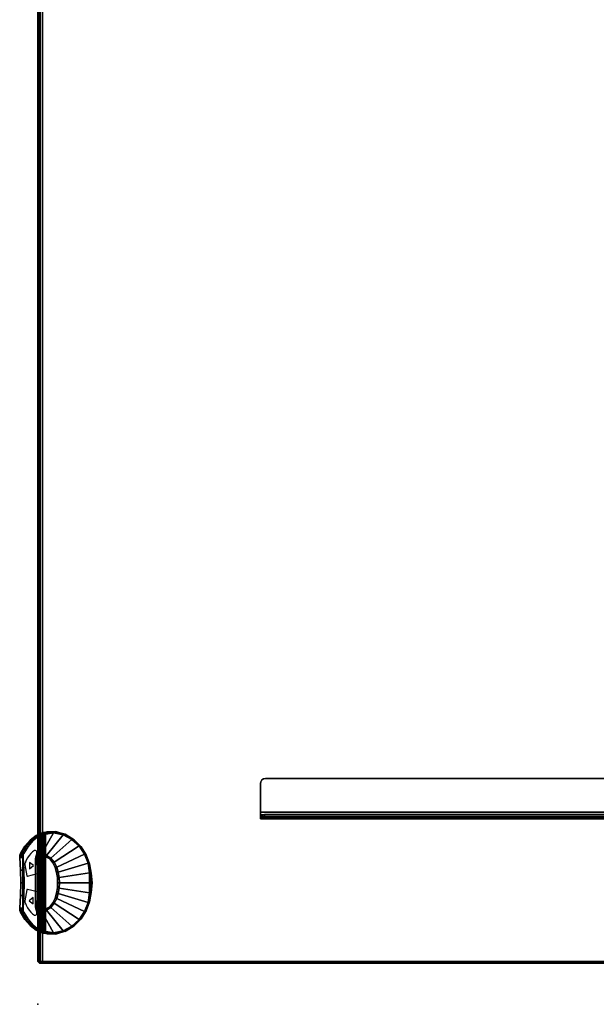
# Model space of a CAD drawing. Header units: inches. Extents: x 18783 to 19393, y 13900 to 14269.
# Tile 2 of 256: x 19273 to 19287, y 13903 to 13927. Entities that reach past the tile are written whole.
import ezdxf

# ---------------------------------------------------------------- set-up
doc = ezdxf.new("R2010")
doc.units = ezdxf.units.IN
doc.header["$LTSCALE"] = 96
doc.header["$MEASUREMENT"] = 0
doc.header["$PDSIZE"] = -1
for name, color, linetype in [('A-FURN-3-NODE', 7, 'Continuous'), ('A-FURN-3-TABLE-CONTROL', 252, 'Continuous'), ('A-FURN-3-TABLE-CONTROL-TRIM1', 255, 'Continuous'), ('A-FURN-3-TABLE-CONTROL-TRIM2', 250, 'Continuous'), ('A-FURN-3-TABLE-CONTROL-TRIM3', 255, 'Continuous'), ('A-FURN-3-TABLE-EDGE', 35, 'Continuous'), ('A-FURN-3-TABLE-LEG-BASE-EXTENSION', 251, 'Continuous'), ('A-FURN-3-TABLE-TOP', 33, 'Continuous')]:
    doc.layers.add(name, color=color, linetype=linetype)

# ---------------------------------------------------------------- blocks, each defined once
blk = doc.blocks.new('TARA-3070-LJSHE-3D-3')
at = {"layer": 'A-FURN-3-NODE'}
blk.add_point((0, 31.5), dxfattribs=at)
at = {"layer": 'A-FURN-3-TABLE-CONTROL'}
for points, invisible_edges in [([(2.067, 31.816, 27.282), (2.962, 31.913, 27.185), (2.651, 31.92, 27.178), (2.342, 31.94, 27.158)], 9), ([(2.342, 31.94, 27.158), (2.309, 31.94, 27.158), (2.277, 31.934, 27.163), (2.067, 31.816, 27.282)], 12), ([(2.277, 31.934, 27.163), (2.247, 31.923, 27.174), (2.067, 31.816, 27.282)], 8), ([(3.856, 31.816, 27.282), (3.614, 31.94, 27.158), (3.581, 31.94, 27.158), (3.272, 31.92, 27.178)], 9), ([(3.856, 31.816, 27.282), (3.676, 31.923, 27.174), (3.647, 31.934, 27.163), (3.614, 31.94, 27.158)], 8), ([(4.116, 31.541, 27.557), (4.004, 31.687, 27.411), (1.919, 31.687, 27.411), (1.807, 31.541, 27.557)], 10), ([(2.067, 31.816, 27.282), (1.919, 31.687, 27.411), (4.004, 31.687, 27.411), (3.856, 31.816, 27.282)], 10), ([(3.85, 31.736, 27.194), (3.995, 31.613, 27.318), (1.928, 31.613, 27.318), (2.073, 31.736, 27.194)], 10), ([(3.856, 31.816, 27.282), (3.272, 31.92, 27.178), (2.962, 31.913, 27.185), (2.067, 31.816, 27.282)], 13), ([(2.073, 31.736, 27.194), (2.247, 31.84, 27.091), (2.277, 31.851, 27.08), (2.309, 31.856, 27.074)], 8), ([(2.073, 31.736, 27.194), (2.309, 31.856, 27.074), (2.342, 31.856, 27.074), (2.651, 31.836, 27.094)], 9), ([(2.073, 31.736, 27.194), (2.651, 31.836, 27.094), (2.962, 31.829, 27.101), (3.85, 31.736, 27.194)], 13), ([(3.85, 31.736, 27.194), (2.962, 31.829, 27.101), (3.272, 31.836, 27.094), (3.581, 31.856, 27.074)], 9), ([(3.581, 31.856, 27.074), (3.614, 31.856, 27.074), (3.647, 31.851, 27.08), (3.85, 31.736, 27.194)], 12), ([(3.85, 31.736, 27.194), (3.647, 31.851, 27.08), (3.676, 31.84, 27.091)], 1), ([(1.735, 31.324, 27.608), (1.817, 31.472, 27.458), (4.106, 31.472, 27.458), (4.189, 31.324, 27.608)], 10), ([(4.187, 31.382, 27.715), (4.116, 31.541, 27.557), (1.807, 31.541, 27.557), (1.736, 31.382, 27.715)], 2), ([(1.817, 31.472, 27.458), (1.928, 31.613, 27.318), (3.995, 31.613, 27.318), (4.106, 31.472, 27.458)], 10), ([(2.319, 31.439, 27.394), (2.385, 31.545, 27.38), (3.538, 31.545, 27.38), (3.605, 31.439, 27.394)], 8), ([(2.316, 31.315, 27.394), (2.319, 31.439, 27.394), (3.605, 31.439, 27.394), (3.607, 31.315, 27.394)], 10), ([(3.607, 31.315, 27.394), (3.544, 31.207, 27.382), (2.379, 31.207, 27.382), (2.316, 31.315, 27.394)], 10), ([(2.477, 31.129, 27.364), (2.379, 31.207, 27.382), (3.544, 31.207, 27.382), (3.447, 31.129, 27.364)], 10), ([(3.447, 31.129, 27.364), (3.334, 31.075, 27.348), (2.59, 31.075, 27.348), (2.477, 31.129, 27.364)], 10), ([(2.711, 31.04, 27.336), (2.59, 31.075, 27.348), (3.334, 31.075, 27.348), (3.213, 31.04, 27.336)], 10), ([(3.213, 31.04, 27.336), (3.088, 31.02, 27.328), (2.835, 31.02, 27.328), (2.711, 31.04, 27.336)], 10), ([(2.835, 31.02, 27.328), (3.088, 31.02, 27.328), (2.962, 31.014, 27.326)], 1)]:
    blk.add_3dface(points, dxfattribs=dict(at, invisible_edges=invisible_edges))
for points in [[(1.783, 31.349, 27.572), (1.774, 31.362, 27.568), (2.331, 31.549, 27.381), (2.335, 31.535, 27.387)], [(2.335, 31.535, 27.387), (2.331, 31.549, 27.381), (2.385, 31.555, 27.375), (2.385, 31.545, 27.38)], [(2.385, 31.545, 27.38), (2.385, 31.555, 27.375), (3.538, 31.555, 27.375), (3.538, 31.545, 27.38)], [(3.538, 31.545, 27.38), (3.538, 31.555, 27.375), (3.593, 31.549, 27.381), (3.589, 31.535, 27.387)], [(3.589, 31.535, 27.387), (3.593, 31.549, 27.381), (4.149, 31.362, 27.568), (4.141, 31.349, 27.572)], [(1.735, 31.324, 27.608), (1.774, 31.362, 27.568), (1.783, 31.349, 27.572), (1.752, 31.311, 27.596)], [(1.752, 31.311, 27.596), (1.783, 31.349, 27.572), (1.736, 31.253, 27.612), (1.743, 31.283, 27.609)], [(4.187, 31.253, 27.612), (4.141, 31.349, 27.572), (4.149, 31.362, 27.568), (4.203, 31.266, 27.632)], [(4.149, 31.362, 27.568), (4.189, 31.324, 27.608), (4.197, 31.298, 27.625), (4.203, 31.266, 27.632)]]:
    blk.add_3dface(points, dxfattribs=at)
at = {"layer": 'A-FURN-3-TABLE-CONTROL-TRIM1'}
for points, invisible_edges in [([(3.979, 31.664, 27.434), (3.914, 31.728, 27.37), (2.01, 31.728, 27.37), (1.944, 31.664, 27.434)], 10), ([(3.914, 31.728, 27.37), (3.841, 31.788, 27.311), (2.083, 31.788, 27.311), (2.01, 31.728, 27.37)], 10), ([(3.841, 31.788, 27.311), (3.76, 31.842, 27.256), (2.163, 31.842, 27.256), (2.083, 31.788, 27.311)], 10), ([(3.76, 31.842, 27.256), (3.745, 31.85, 27.248), (2.178, 31.85, 27.248), (2.163, 31.842, 27.256)], 10), ([(3.745, 31.85, 27.248), (3.729, 31.857, 27.241), (2.194, 31.857, 27.241), (2.178, 31.85, 27.248)], 10), ([(3.729, 31.857, 27.241), (3.712, 31.863, 27.236), (2.212, 31.863, 27.236), (2.194, 31.857, 27.241)], 10), ([(3.712, 31.863, 27.236), (3.694, 31.867, 27.232), (2.23, 31.867, 27.232), (2.212, 31.863, 27.236)], 10), ([(3.694, 31.867, 27.232), (3.675, 31.869, 27.23), (2.248, 31.869, 27.23), (2.23, 31.867, 27.232)], 10), ([(3.675, 31.869, 27.23), (3.657, 31.87, 27.229), (2.267, 31.87, 27.229), (2.248, 31.869, 27.23)], 8), ([(4.124, 31.438, 27.661), (4.121, 31.451, 27.648), (1.802, 31.451, 27.648), (1.8, 31.438, 27.661)], 10), ([(4.121, 31.451, 27.648), (4.083, 31.525, 27.574), (1.84, 31.525, 27.574), (1.802, 31.451, 27.648)], 10), ([(4.083, 31.525, 27.574), (4.035, 31.596, 27.502), (1.888, 31.596, 27.502), (1.84, 31.525, 27.574)], 10), ([(4.035, 31.596, 27.502), (3.979, 31.664, 27.434), (1.944, 31.664, 27.434), (1.888, 31.596, 27.502)], 10), ([(4.121, 31.425, 27.674), (4.124, 31.438, 27.661), (1.8, 31.438, 27.661), (1.803, 31.425, 27.674)], 10), ([(4.112, 31.413, 27.685), (4.121, 31.425, 27.674), (1.803, 31.425, 27.674), (1.811, 31.413, 27.685)], 10), ([(4.099, 31.404, 27.694), (4.112, 31.413, 27.685), (1.811, 31.413, 27.685), (1.824, 31.404, 27.694)], 10), ([(4.083, 31.398, 27.7), (4.099, 31.404, 27.694), (1.824, 31.404, 27.694), (1.841, 31.398, 27.7)], 10), ([(4.065, 31.396, 27.702), (4.083, 31.398, 27.7), (1.841, 31.398, 27.7), (1.859, 31.396, 27.702)], 2)]:
    blk.add_3dface(points, dxfattribs=dict(at, invisible_edges=invisible_edges))
at = {"layer": 'A-FURN-3-TABLE-CONTROL-TRIM2'}
for points, invisible_edges in [([(2.297, 31.712, 27.39), (2.249, 31.67, 27.432), (2.738, 31.501, 27.6), (2.353, 31.75, 27.352)], 6), ([(2.48, 31.81, 27.291), (2.414, 31.783, 27.319), (2.353, 31.75, 27.352), (2.738, 31.501, 27.6)], 12), ([(2.8, 31.756, 27.345), (2.489, 31.813, 27.288), (2.48, 31.81, 27.291), (2.8, 31.752, 27.349)], 5), ([(2.8, 31.752, 27.349), (2.48, 31.81, 27.291), (2.738, 31.501, 27.6), (2.8, 31.752, 27.349)], 3), ([(2.798, 31.759, 27.342), (2.499, 31.814, 27.287), (2.489, 31.813, 27.288), (2.8, 31.756, 27.345)], 5), ([(2.795, 31.762, 27.339), (2.51, 31.815, 27.287), (2.499, 31.814, 27.287), (2.798, 31.759, 27.342)], 5), ([(2.79, 31.764, 27.338), (2.52, 31.813, 27.288), (2.51, 31.815, 27.287), (2.795, 31.762, 27.339)], 4), ([(3.434, 31.813, 27.288), (3.424, 31.814, 27.287), (3.125, 31.759, 27.342), (3.123, 31.756, 27.345)], 10), ([(3.444, 31.81, 27.291), (3.434, 31.813, 27.288), (3.123, 31.756, 27.345), (3.123, 31.752, 27.349)], 10), ([(3.186, 31.501, 27.6), (3.444, 31.81, 27.291), (3.123, 31.752, 27.349)], 3), ([(3.424, 31.814, 27.287), (3.414, 31.815, 27.287), (3.129, 31.762, 27.339), (3.125, 31.759, 27.342)], 10), ([(3.414, 31.815, 27.287), (3.403, 31.813, 27.288), (3.134, 31.764, 27.338), (3.129, 31.762, 27.339)], 8), ([(3.571, 31.75, 27.352), (3.51, 31.783, 27.319), (3.444, 31.81, 27.291), (3.186, 31.501, 27.6)], 12), ([(3.186, 31.501, 27.6), (3.674, 31.67, 27.432), (3.626, 31.712, 27.39), (3.571, 31.75, 27.352)], 9), ([(2.738, 31.501, 27.6), (2.174, 31.575, 27.526), (2.17, 31.556, 27.545), (2.735, 31.496, 27.605)], 5), ([(2.735, 31.496, 27.605), (2.17, 31.556, 27.545), (2.179, 31.538, 27.563), (2.731, 31.493, 27.609)], 5), ([(2.208, 31.624, 27.477), (2.174, 31.575, 27.526), (2.738, 31.501, 27.6), (2.249, 31.67, 27.432)], 6), ([(2.731, 31.493, 27.609), (2.179, 31.538, 27.563), (2.198, 31.525, 27.577), (2.725, 31.491, 27.611)], 5), ([(2.725, 31.491, 27.611), (2.198, 31.525, 27.577), (2.223, 31.519, 27.582), (2.718, 31.49, 27.611)], 1), ([(3.186, 31.501, 27.6), (3.749, 31.575, 27.526), (3.716, 31.624, 27.477), (3.674, 31.67, 27.432)], 9), ([(3.753, 31.556, 27.545), (3.749, 31.575, 27.526), (3.186, 31.501, 27.6), (3.188, 31.496, 27.605)], 10), ([(3.745, 31.538, 27.563), (3.753, 31.556, 27.545), (3.188, 31.496, 27.605), (3.193, 31.493, 27.609)], 10), ([(3.726, 31.525, 27.577), (3.745, 31.538, 27.563), (3.193, 31.493, 27.609), (3.199, 31.491, 27.611)], 10), ([(3.7, 31.519, 27.582), (3.726, 31.525, 27.577), (3.199, 31.491, 27.611), (3.206, 31.49, 27.611)], 2)]:
    blk.add_3dface(points, dxfattribs=dict(at, invisible_edges=invisible_edges))
at = {"layer": 'A-FURN-3-TABLE-CONTROL-TRIM3'}
for points in [[(2.605, 31.608, 27.493), (2.526, 31.705, 27.397), (2.447, 31.608, 27.493)], [(3.381, 31.603, 27.498), (3.46, 31.7, 27.402), (3.302, 31.7, 27.402)]]:
    blk.add_3dface(points, dxfattribs=at)
at = {"layer": 'A-FURN-3-TABLE-EDGE'}
for points in [[(1, 31.46, 28.882), (1.04, 31.5, 28.882), (1.04, 31.5, 27.868), (1, 31.46, 27.868)], [(70.96, 31.5, 28.882), (70.96, 31.5, 27.868), (1.04, 31.5, 27.868), (1.04, 31.5, 28.882)], [(1.04, 1.86, 27.75), (1, 1.82, 27.79), (1, 31.382, 27.79), (1.04, 31.382, 27.75)], [(1.04, 31.382, 29), (1, 31.382, 28.96), (1, 1.82, 28.96), (1.04, 1.86, 29)]]:
    blk.add_3dface(points, dxfattribs=at)
for points, invisible_edges in [([(1, 31.46, 27.868), (1, 31.45, 27.829), (1, 31.45, 28.921), (1, 31.46, 28.882)], 2), ([(1, 31.45, 27.829), (1, 31.421, 27.8), (1, 31.421, 28.95), (1, 31.45, 28.921)], 10), ([(1, 31.421, 27.8), (1, 31.382, 27.79), (1, 31.382, 28.96), (1, 31.421, 28.95)], 10), ([(1, 31.382, 28.96), (1, 31.382, 27.79), (1, 1.82, 27.79), (1, 1.82, 28.96)], 1)]:
    blk.add_3dface(points, dxfattribs=dict(at, invisible_edges=invisible_edges))
at = {"layer": 'A-FURN-3-TABLE-LEG-BASE-EXTENSION'}
for points in [[(4.52, 26.065, 27.585), (4.52, 26.065, 27.538), (4.625, 26.065, 27.538), (4.625, 26.065, 27.585)], [(4.625, 14.437, 25.157), (4.625, 25.964, 27.415), (4.52, 25.964, 27.415), (4.52, 14.437, 25.157)], [(4.685, 26.065, 27.645), (5.38, 26.065, 27.645), (5.38, 26.065, 27.75), (4.685, 26.065, 27.75)], [(5.505, 25.94, 27.645), (5.505, 5.01, 27.645), (5.505, 5.01, 27.75), (5.505, 25.94, 27.75)]]:
    blk.add_3dface(points, dxfattribs=at)
for points, invisible_edges in [([(4.52, 4.889, 27.479), (4.52, 26.057, 27.496), (4.52, 26.065, 27.538), (4.52, 4.885, 27.513)], 5), ([(4.52, 4.885, 27.513), (4.52, 26.065, 27.538), (4.52, 26.065, 27.585), (4.52, 4.885, 27.585)], 5), ([(4.52, 4.904, 27.447), (4.52, 26.036, 27.458), (4.52, 26.057, 27.496), (4.52, 4.889, 27.479)], 5), ([(4.52, 4.926, 27.42), (4.52, 26.004, 27.431), (4.52, 26.036, 27.458), (4.52, 4.904, 27.447)], 5), ([(4.52, 4.955, 27.401), (4.52, 25.964, 27.415), (4.52, 26.004, 27.431), (4.52, 4.926, 27.42)], 5), ([(4.52, 14.437, 25.157), (4.52, 25.964, 27.415), (4.52, 4.955, 27.401), (4.52, 9.461, 25.198)], 10), ([(4.625, 26.057, 27.496), (4.625, 4.889, 27.479), (4.625, 4.885, 27.513), (4.625, 26.065, 27.538)], 5), ([(4.625, 26.065, 27.538), (4.625, 4.885, 27.513), (4.625, 4.885, 27.585), (4.625, 26.065, 27.585)], 5), ([(4.625, 26.036, 27.458), (4.625, 4.904, 27.447), (4.625, 4.889, 27.479), (4.625, 26.057, 27.496)], 5), ([(4.625, 26.004, 27.431), (4.625, 4.926, 27.42), (4.625, 4.904, 27.447), (4.625, 26.036, 27.458)], 5), ([(4.625, 25.964, 27.415), (4.625, 4.955, 27.401), (4.625, 4.926, 27.42), (4.625, 26.004, 27.431)], 5), ([(4.625, 25.964, 27.415), (4.625, 14.437, 25.157), (4.625, 9.461, 25.198), (4.625, 4.955, 27.401)], 10), ([(4.855, 14.133, 27.75), (4.685, 4.885, 27.75), (4.685, 26.065, 27.75), (4.855, 15.133, 27.75)], 5), ([(5.38, 26.065, 27.75), (5.427, 26.055, 27.75), (5.468, 26.028, 27.75), (4.685, 26.065, 27.75)], 4), ([(5.468, 26.028, 27.75), (5.495, 25.987, 27.75), (5.505, 25.94, 27.75), (4.685, 26.065, 27.75)], 12), ([(5.505, 25.94, 27.75), (5.131, 15.133, 27.75), (4.855, 15.133, 27.75), (4.685, 26.065, 27.75)], 13), ([(4.855, 14.133, 27.645), (4.855, 15.133, 27.645), (4.685, 26.065, 27.645), (4.685, 4.885, 27.645)], 10), ([(5.505, 25.94, 27.645), (4.685, 26.065, 27.645), (4.855, 15.133, 27.645), (5.131, 15.133, 27.645)], 11), ([(5.505, 25.94, 27.645), (5.495, 25.987, 27.645), (5.468, 26.028, 27.645), (4.685, 26.065, 27.645)], 12), ([(5.427, 26.055, 27.645), (5.38, 26.065, 27.645), (4.685, 26.065, 27.645), (5.468, 26.028, 27.645)], 4), ([(5.131, 15.133, 27.75), (5.505, 25.94, 27.75), (5.505, 5.01, 27.75), (5.131, 14.133, 27.75)], 5), ([(5.131, 15.133, 27.645), (5.131, 14.133, 27.645), (5.505, 5.01, 27.645), (5.505, 25.94, 27.645)], 10)]:
    blk.add_3dface(points, dxfattribs=dict(at, invisible_edges=invisible_edges))
at = {"layer": 'A-FURN-3-TABLE-TOP', "invisible_edges": 12}
for points in [[(1.04, 1.86, 29), (70.96, 1.86, 29), (70.96, 31.382, 29), (1.04, 31.382, 29)], [(70.96, 31.382, 27.75), (70.96, 1.86, 27.75), (1.04, 1.86, 27.75), (1.04, 31.382, 27.75)]]:
    blk.add_3dface(points, dxfattribs=at)
at = {"layer": 'A-FURN-3-TABLE-CONTROL'}
mesh = blk.add_polymesh((2, 4), dxfattribs=at)
for k, corner in enumerate([(2.342, 31.856, 27.074), (2.309, 31.856, 27.074), (2.277, 31.851, 27.08), (2.247, 31.84, 27.091), (2.342, 31.94, 27.158), (2.309, 31.94, 27.158), (2.277, 31.934, 27.163), (2.247, 31.923, 27.174)]):
    mesh.set_mesh_vertex(divmod(k, 4), corner)
mesh = blk.add_polymesh((2, 5), dxfattribs=at)
for k, corner in enumerate([(3.581, 31.856, 27.074), (3.272, 31.836, 27.094), (2.962, 31.829, 27.101), (2.651, 31.836, 27.094), (2.342, 31.856, 27.074), (3.581, 31.94, 27.158), (3.272, 31.92, 27.178), (2.962, 31.913, 27.185), (2.651, 31.92, 27.178), (2.342, 31.94, 27.158)]):
    mesh.set_mesh_vertex(divmod(k, 5), corner)
mesh = blk.add_polymesh((2, 4), dxfattribs=at)
for k, corner in enumerate([(3.676, 31.84, 27.091), (3.647, 31.851, 27.08), (3.614, 31.856, 27.074), (3.581, 31.856, 27.074), (3.676, 31.923, 27.174), (3.647, 31.934, 27.163), (3.614, 31.94, 27.158), (3.581, 31.94, 27.158)]):
    mesh.set_mesh_vertex(divmod(k, 4), corner)
mesh = blk.add_polymesh((2, 5), dxfattribs=at)
for k, corner in enumerate([(2.247, 31.84, 27.091), (2.073, 31.736, 27.194), (1.928, 31.613, 27.318), (1.817, 31.472, 27.458), (1.735, 31.324, 27.608), (2.247, 31.923, 27.174), (2.067, 31.816, 27.282), (1.919, 31.687, 27.411), (1.807, 31.541, 27.557), (1.736, 31.382, 27.715)]):
    mesh.set_mesh_vertex(divmod(k, 5), corner)
mesh = blk.add_polymesh((2, 5), dxfattribs=at)
for k, corner in enumerate([(4.189, 31.324, 27.608), (4.106, 31.472, 27.458), (3.995, 31.613, 27.318), (3.85, 31.736, 27.194), (3.676, 31.84, 27.091), (4.187, 31.382, 27.715), (4.116, 31.541, 27.557), (4.004, 31.687, 27.411), (3.856, 31.816, 27.282), (3.676, 31.923, 27.174)]):
    mesh.set_mesh_vertex(divmod(k, 5), corner)
mesh = blk.add_polymesh((2, 17), dxfattribs=at)
for k, corner in enumerate([(2.335, 31.535, 27.387), (2.284, 31.416, 27.399), (2.295, 31.287, 27.396), (2.362, 31.177, 27.381), (2.462, 31.095, 27.361), (2.578, 31.037, 27.343), (2.702, 30.998, 27.329), (2.831, 30.976, 27.32), (2.962, 30.969, 27.317), (3.093, 30.976, 27.32), (3.221, 30.998, 27.329), (3.346, 31.037, 27.343), (3.462, 31.095, 27.361), (3.561, 31.177, 27.381), (3.629, 31.287, 27.396), (3.64, 31.416, 27.399), (3.589, 31.535, 27.387), (1.783, 31.349, 27.572), (1.741, 31.111, 27.591), (1.793, 30.876, 27.567), (1.905, 30.666, 27.52), (2.064, 30.491, 27.462), (2.26, 30.359, 27.405), (2.481, 30.269, 27.358), (2.718, 30.235, 27.328), (2.962, 30.235, 27.317), (3.205, 30.235, 27.328), (3.442, 30.269, 27.358), (3.663, 30.359, 27.405), (3.859, 30.491, 27.462), (4.018, 30.665, 27.52), (4.13, 30.876, 27.567), (4.181, 31.111, 27.591), (4.141, 31.349, 27.572)]):
    mesh.set_mesh_vertex(divmod(k, 17), corner)
mesh = blk.add_polymesh((2, 17), dxfattribs=at)
for k, corner in enumerate([(2.385, 31.545, 27.38), (2.319, 31.439, 27.394), (2.316, 31.315, 27.394), (2.379, 31.207, 27.382), (2.477, 31.129, 27.364), (2.59, 31.075, 27.348), (2.711, 31.04, 27.336), (2.835, 31.02, 27.328), (2.962, 31.014, 27.326), (3.088, 31.02, 27.328), (3.213, 31.04, 27.336), (3.334, 31.075, 27.348), (3.447, 31.129, 27.364), (3.544, 31.207, 27.382), (3.607, 31.315, 27.394), (3.605, 31.439, 27.394), (3.538, 31.545, 27.38), (2.335, 31.535, 27.387), (2.284, 31.416, 27.399), (2.295, 31.287, 27.396), (2.362, 31.177, 27.381), (2.462, 31.095, 27.361), (2.578, 31.037, 27.343), (2.702, 30.998, 27.329), (2.831, 30.976, 27.32), (2.962, 30.969, 27.317), (3.093, 30.976, 27.32), (3.221, 30.998, 27.329), (3.346, 31.037, 27.343), (3.462, 31.095, 27.361), (3.561, 31.177, 27.381), (3.629, 31.287, 27.396), (3.64, 31.416, 27.399), (3.589, 31.535, 27.387)]):
    mesh.set_mesh_vertex(divmod(k, 17), corner)
mesh = blk.add_polymesh((2, 17), dxfattribs=at)
for k, corner in enumerate([(1.72, 31.266, 27.632), (1.715, 31.032, 27.633), (1.788, 30.809, 27.638), (1.913, 30.611, 27.651), (2.079, 30.445, 27.668), (2.277, 30.32, 27.688), (2.496, 30.235, 27.691), (2.727, 30.192, 27.691), (2.962, 30.175, 27.691), (3.196, 30.192, 27.691), (3.427, 30.235, 27.691), (3.646, 30.32, 27.688), (3.845, 30.445, 27.668), (4.01, 30.611, 27.651), (4.135, 30.809, 27.638), (4.208, 31.032, 27.633), (4.203, 31.266, 27.632), (1.728, 31.298, 27.75), (1.711, 31.061, 27.75), (1.772, 30.831, 27.75), (1.896, 30.628, 27.75), (2.067, 30.462, 27.75), (2.269, 30.334, 27.75), (2.491, 30.245, 27.75), (2.724, 30.192, 27.75), (2.962, 30.175, 27.75), (3.2, 30.192, 27.75), (3.433, 30.245, 27.75), (3.654, 30.334, 27.75), (3.856, 30.462, 27.75), (4.028, 30.628, 27.75), (4.152, 30.831, 27.75), (4.212, 31.061, 27.75), (4.195, 31.298, 27.75)]):
    mesh.set_mesh_vertex(divmod(k, 17), corner)
mesh = blk.add_polymesh((2, 6), dxfattribs=at)
for k, corner in enumerate([(2.277, 30.32, 27.688), (2.079, 30.445, 27.668), (1.913, 30.611, 27.651), (1.788, 30.809, 27.638), (1.715, 31.032, 27.633), (1.72, 31.266, 27.632), (2.277, 30.32, 27.688), (2.083, 30.443, 27.661), (1.923, 30.607, 27.639), (1.803, 30.803, 27.621), (1.732, 31.023, 27.614), (1.736, 31.253, 27.612)]):
    mesh.set_mesh_vertex(divmod(k, 6), corner)
mesh = blk.add_polymesh((2, 3), dxfattribs=at)
for k, corner in enumerate([(1.735, 31.324, 27.608), (1.726, 31.298, 27.625), (1.72, 31.266, 27.632), (1.736, 31.382, 27.715), (1.732, 31.344, 27.741), (1.728, 31.298, 27.75)]):
    mesh.set_mesh_vertex(divmod(k, 3), corner)
mesh = blk.add_polymesh((2, 3), dxfattribs=at)
for k, corner in enumerate([(1.752, 31.311, 27.596), (1.743, 31.283, 27.609), (1.736, 31.253, 27.612), (1.735, 31.324, 27.608), (1.726, 31.298, 27.625), (1.72, 31.266, 27.632)]):
    mesh.set_mesh_vertex(divmod(k, 3), corner)
mesh = blk.add_polymesh((2, 3), dxfattribs=at)
for k, corner in enumerate([(4.195, 31.298, 27.75), (4.192, 31.344, 27.741), (4.187, 31.382, 27.715), (1.728, 31.298, 27.75), (1.732, 31.344, 27.741), (1.736, 31.382, 27.715)]):
    mesh.set_mesh_vertex(divmod(k, 3), corner)
mesh = blk.add_polymesh((2, 17), dxfattribs=at)
for k, corner in enumerate([(1.783, 31.349, 27.572), (1.741, 31.111, 27.591), (1.793, 30.876, 27.567), (1.905, 30.666, 27.52), (2.064, 30.491, 27.462), (2.26, 30.359, 27.405), (2.481, 30.269, 27.358), (2.718, 30.235, 27.328), (2.962, 30.235, 27.317), (3.205, 30.235, 27.328), (3.442, 30.269, 27.358), (3.663, 30.359, 27.405), (3.859, 30.491, 27.462), (4.018, 30.665, 27.52), (4.13, 30.876, 27.567), (4.181, 31.111, 27.591), (4.141, 31.349, 27.572), (1.736, 31.253, 27.612), (1.732, 31.023, 27.614), (1.806, 30.798, 27.582), (1.927, 30.602, 27.534), (2.087, 30.44, 27.479), (2.281, 30.318, 27.427), (2.497, 30.235, 27.384), (2.727, 30.206, 27.357), (2.962, 30.206, 27.346), (3.197, 30.206, 27.356), (3.427, 30.235, 27.384), (3.642, 30.318, 27.427), (3.836, 30.44, 27.479), (3.997, 30.602, 27.534), (4.118, 30.798, 27.582), (4.191, 31.023, 27.614), (4.187, 31.253, 27.612)]):
    mesh.set_mesh_vertex(divmod(k, 17), corner)
mesh = blk.add_polymesh((2, 6), dxfattribs=at)
for k, corner in enumerate([(3.646, 30.32, 27.688), (3.84, 30.443, 27.661), (4, 30.607, 27.639), (4.121, 30.803, 27.621), (4.191, 31.023, 27.614), (4.187, 31.253, 27.612), (3.646, 30.32, 27.688), (3.845, 30.445, 27.668), (4.01, 30.611, 27.651), (4.135, 30.809, 27.638), (4.208, 31.032, 27.633), (4.203, 31.266, 27.632)]):
    mesh.set_mesh_vertex(divmod(k, 6), corner)
mesh = blk.add_polymesh((2, 3), dxfattribs=at)
for k, corner in enumerate([(4.203, 31.266, 27.632), (4.197, 31.298, 27.625), (4.189, 31.324, 27.608), (4.195, 31.298, 27.75), (4.192, 31.344, 27.741), (4.187, 31.382, 27.715)]):
    mesh.set_mesh_vertex(divmod(k, 3), corner)
mesh = blk.add_polymesh((2, 15), dxfattribs=at)
for k, corner in enumerate([(1.732, 31.023, 27.614), (1.806, 30.798, 27.582), (1.927, 30.602, 27.534), (2.087, 30.44, 27.479), (2.281, 30.318, 27.427), (2.497, 30.235, 27.384), (2.727, 30.206, 27.357), (2.962, 30.206, 27.346), (3.197, 30.206, 27.356), (3.427, 30.235, 27.384), (3.642, 30.318, 27.427), (3.836, 30.44, 27.479), (3.997, 30.602, 27.534), (4.118, 30.798, 27.582), (4.191, 31.023, 27.614), (1.732, 31.023, 27.614), (1.803, 30.803, 27.621), (1.923, 30.607, 27.639), (2.083, 30.443, 27.661), (2.277, 30.32, 27.688), (2.496, 30.235, 27.691), (2.727, 30.192, 27.691), (2.962, 30.175, 27.691), (3.196, 30.192, 27.691), (3.427, 30.235, 27.691), (3.646, 30.32, 27.688), (3.84, 30.443, 27.661), (4, 30.607, 27.639), (4.121, 30.803, 27.621), (4.191, 31.023, 27.614)]):
    mesh.set_mesh_vertex(divmod(k, 15), corner)
at = {"layer": 'A-FURN-3-TABLE-EDGE'}
mesh = blk.add_polymesh((2, 4), dxfattribs=at)
for k, corner in enumerate([(1.04, 31.5, 27.868), (1.04, 31.484, 27.809), (1.04, 31.441, 27.766), (1.04, 31.382, 27.75), (1, 31.46, 27.868), (1, 31.45, 27.829), (1, 31.421, 27.8), (1, 31.382, 27.79)]):
    mesh.set_mesh_vertex(divmod(k, 4), corner)
mesh = blk.add_polymesh((2, 4), dxfattribs=at)
for k, corner in enumerate([(1.04, 31.382, 29), (1.04, 31.441, 28.984), (1.04, 31.484, 28.941), (1.04, 31.5, 28.882), (1, 31.382, 28.96), (1, 31.421, 28.95), (1, 31.45, 28.921), (1, 31.46, 28.882)]):
    mesh.set_mesh_vertex(divmod(k, 4), corner)
mesh = blk.add_polymesh((2, 4), dxfattribs=at)
for k, corner in enumerate([(70.96, 31.382, 29), (70.96, 31.441, 28.984), (70.96, 31.484, 28.941), (70.96, 31.5, 28.882), (1.04, 31.382, 29), (1.04, 31.441, 28.984), (1.04, 31.484, 28.941), (1.04, 31.5, 28.882)]):
    mesh.set_mesh_vertex(divmod(k, 4), corner)
mesh = blk.add_polymesh((2, 4), dxfattribs=at)
for k, corner in enumerate([(70.96, 31.5, 27.868), (70.96, 31.484, 27.809), (70.96, 31.441, 27.766), (70.96, 31.382, 27.75), (1.04, 31.5, 27.868), (1.04, 31.484, 27.809), (1.04, 31.441, 27.766), (1.04, 31.382, 27.75)]):
    mesh.set_mesh_vertex(divmod(k, 4), corner)
at = {"layer": 'A-FURN-3-TABLE-LEG-BASE-EXTENSION'}
mesh = blk.add_polymesh((2, 5), dxfattribs=at)
for k, corner in enumerate([(4.685, 26.065, 27.645), (4.662, 26.065, 27.64), (4.643, 26.065, 27.627), (4.63, 26.065, 27.608), (4.625, 26.065, 27.585), (4.685, 26.065, 27.75), (4.622, 26.065, 27.737), (4.569, 26.065, 27.702), (4.533, 26.065, 27.648), (4.52, 26.065, 27.585)]):
    mesh.set_mesh_vertex(divmod(k, 5), corner)
mesh = blk.add_polymesh((2, 5), dxfattribs=at)
for k, corner in enumerate([(4.52, 25.964, 27.415), (4.52, 26.004, 27.431), (4.52, 26.036, 27.458), (4.52, 26.057, 27.496), (4.52, 26.065, 27.538), (4.625, 25.964, 27.415), (4.625, 26.004, 27.431), (4.625, 26.036, 27.458), (4.625, 26.057, 27.496), (4.625, 26.065, 27.538)]):
    mesh.set_mesh_vertex(divmod(k, 5), corner)
mesh = blk.add_polymesh((2, 5), dxfattribs=at)
for k, corner in enumerate([(4.685, 26.065, 27.75), (4.622, 26.065, 27.737), (4.569, 26.065, 27.702), (4.533, 26.065, 27.648), (4.52, 26.065, 27.585), (4.685, 4.885, 27.75), (4.622, 4.885, 27.737), (4.569, 4.885, 27.702), (4.533, 4.885, 27.648), (4.52, 4.885, 27.585)]):
    mesh.set_mesh_vertex(divmod(k, 5), corner)
mesh = blk.add_polymesh((2, 5), dxfattribs=at)
for k, corner in enumerate([(5.505, 25.94, 27.645), (5.495, 25.987, 27.645), (5.468, 26.028, 27.645), (5.427, 26.055, 27.645), (5.38, 26.065, 27.645), (5.505, 25.94, 27.75), (5.495, 25.987, 27.75), (5.468, 26.028, 27.75), (5.427, 26.055, 27.75), (5.38, 26.065, 27.75)]):
    mesh.set_mesh_vertex(divmod(k, 5), corner)

msp = doc.modelspace()

# ---------------------------------------------------------------- block references
at = {"rotation": 90}
msp.add_blockref('TARA-3070-LJSHE-3D-3', (19305.242, 13902.999), dxfattribs=at)

doc.saveas('drawing.dxf')
